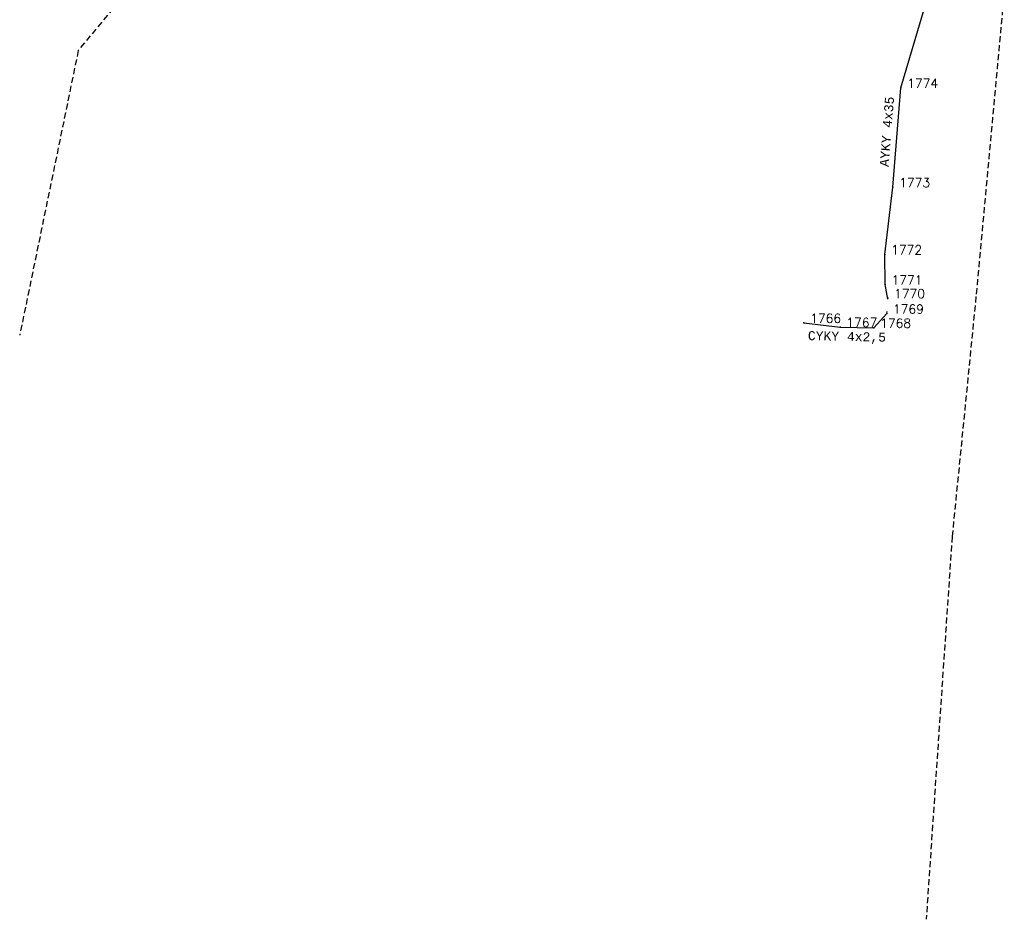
# Model space of a CAD drawing. Extents: x -607878 to -607689, y -1001639 to -1001249.
# Tile 2 of 5: x -607862 to -607780, y -1001501 to -1001426. Entities that reach past the tile are written whole.
import ezdxf
from ezdxf.enums import TextEntityAlignment as Align

# ---------------------------------------------------------------- set-up
doc = ezdxf.new("R2010")
doc.units = 0
doc.linetypes.add('DASHED', pattern=[0.75, 0.5, -0.25])
for name, color, linetype in [('1', 7, 'CONTINUOUS'), ('2', 7, 'CONTINUOUS'), ('33', 7, 'CONTINUOUS'), ('4', 7, 'CONTINUOUS'), ('9', 7, 'CONTINUOUS')]:
    doc.layers.add(name, color=color, linetype=linetype)
doc.styles.add('MONOTXT', font='MONOTXT', dxfattribs={"height": 0.2})
doc.styles.add('ROMANS', font='ROMANS', dxfattribs={"height": 0.2})

msp = doc.modelspace()

# ---------------------------------------------------------------- linework, layer by layer
at = {"layer": '1', "color": 4, "linetype": 'CONTINUOUS'}
for p in [(-607788.65, -1001432), (-607789.31, -1001440.25), (-607789.98, -1001445.82), (-607789.95, -1001448.33), (-607789.74, -1001449.46), (-607789.83, -1001450.74), (-607796.7, -1001451.5), (-607793.7, -1001451.85), (-607790.89, -1001451.91)]:
    msp.add_point(p, dxfattribs=at)
at = {"layer": '4', "color": 62, "linetype": 'DASHED'}
for p, q in [((-607822.12, -1001386.58), (-607856.94, -1001428.91)), ((-607780.07, -1001423.99), (-607782.42, -1001449.32)), ((-607856.94, -1001428.91), (-607861.803, -1001452.522)), ((-607782.42, -1001449.32), (-607784.4, -1001469.22)), ((-607784.4, -1001469.22), (-607786.553, -1001500.989))]:
    msp.add_line(p, q, dxfattribs=at)
at = {"layer": '9', "color": 62, "linetype": 'CONTINUOUS'}
for p, q in [((-607788.65, -1001432), (-607786.51, -1001424.74)), ((-607789.31, -1001440.25), (-607788.65, -1001432)), ((-607789.98, -1001445.82), (-607789.31, -1001440.25)), ((-607789.95, -1001448.33), (-607789.98, -1001445.82)), ((-607789.725, -1001449.539), (-607789.95, -1001448.33)), ((-607790.89, -1001451.91), (-607789.826, -1001450.735)), ((-607789.826, -1001450.735), (-607789.807, -1001450.565)), ((-607796.707, -1001451.499), (-607793.7, -1001451.85)), ((-607793.7, -1001451.85), (-607790.89, -1001451.91))]:
    msp.add_line(p, q, dxfattribs=at)

# ---------------------------------------------------------------- texts
at = {"layer": '2', "color": 4, "linetype": 'CONTINUOUS', "style": 'ROMANS'}
for s, p in [(' 1774', (-607788.65, -1001432)), (' 1773', (-607789.31, -1001440.25)), (' 1772', (-607789.98, -1001445.82)), (' 1771', (-607789.95, -1001448.33)), (' 1770', (-607789.74, -1001449.46)), (' 1766', (-607796.7, -1001451.5)), (' 1769', (-607789.83, -1001450.74)), (' 1767', (-607793.7, -1001451.85)), (' 1768', (-607790.89, -1001451.91))]:
    msp.add_text(s, height=0.75, dxfattribs=at).set_placement(p)
at = {"layer": '33', "color": 62, "linetype": 'CONTINUOUS', "style": 'MONOTXT'}
for s, rotation, p in [('AYKY 4x35', 85.426078, (-607789.444255, -1001435.667694)), ('CYKY 4x2,5', 358.776789, (-607793.140733, -1001453.001632))]:
    msp.add_text(s, height=0.75, rotation=rotation, dxfattribs=at).set_placement(p, align=Align.CENTER)

doc.saveas('drawing.dxf')
